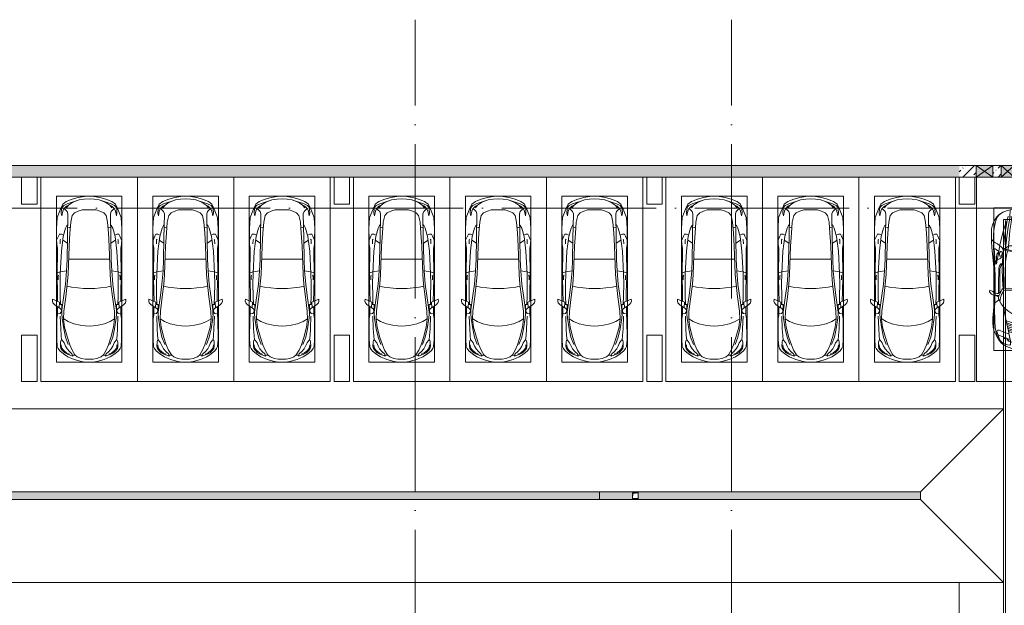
# Model space of a CAD drawing. Header units: millimetres. Extents: x -32229 to 169101, y -13689 to 125138.
# Tile 70 of 202: x -5115 to 20403, y 109959 to 125138. Entities that reach past the tile are written whole.
import ezdxf

# ---------------------------------------------------------------- set-up
doc = ezdxf.new("R2010")
doc.units = ezdxf.units.MM
doc.linetypes.add('ADSK_Линия сетки', pattern=[5000, 4000, -500, 0, -500])
for name, color, linetype, lineweight in [('A-DETL-GENF-OTLN', 7, 'Continuous', 18), ('A-FLOR-____-OTLN', 7, 'Continuous', 18), ('A-GENM-____-OTLN', 7, 'Continuous', 18), ('A-GLAZ-____-MCUT', 7, 'Continuous', 9), ('A-GLAZ-____-OTLN', 7, 'Continuous', 18), ('A-WALL-____-MCUT', 7, 'Continuous', 40), ('A-WALL-____-OTLN', 7, 'Continuous', 18), ('A-WALL-____-PATT', 7, 'Continuous', 40), ('C-PRKG-____-OTLN', 7, 'Continuous', 18), ('M-EQPM-____-OTLN', 7, 'Continuous', 18), ('S-COLS-____-MCUT', 7, 'Continuous', 40), ('S-COLS-____-OTLN', 7, 'Continuous', 18), ('S-GRID-____-OTLN', 7, 'Continuous', 9)]:
    doc.layers.add(name, color=color, linetype=linetype, lineweight=lineweight)
pattern_1 = [(45, (0, 0), (-228.0985, 228.0985), []), (45, (228.1, 0), (-228.0985, 228.0985), [403.225, -80.645, 6.706, -73.939])]

# ---------------------------------------------------------------- blocks, each defined once
blk = doc.blocks.new('АР_Машиноместо - 5300x2500_С-2205627--01 ЭМ')
at = {"layer": 'A-DETL-GENF-OTLN', "color": 253, "lineweight": 13, "true_color": 0xaaaaaa}
for p, q in [((1165, -503), (1053, -518)), ((1250, -500), (1165, -503)), ((1250, -500), (1335, -503)), ((1335, -503), (1447, -518)), ((584, -715), (489, -796)), ((616, -746), (550, -812)), ((702, -640), (584, -715)), ((704, -696), (616, -746)), ((862, -572), (702, -640)), ((825, -661), (704, -696)), ((738, -778), (805, -716)), ((805, -716), (825, -661)), ((882, -692), (809, -809)), ((888, -686), (815, -687)), ((1053, -518), (862, -572)), ((941, -642), (882, -692)), ((1051, -599), (941, -642)), ((1149, -583), (1051, -599)), ((1250, -582), (1149, -583)), ((1250, -582), (1351, -583)), ((1351, -583), (1449, -599)), ((1447, -518), (1638, -572)), ((1449, -599), (1559, -642)), ((1559, -642), (1618, -692)), ((1612, -686), (1685, -687)), ((1618, -692), (1691, -809)), ((1638, -572), (1798, -640)), ((1695, -716), (1675, -661)), ((1675, -661), (1796, -696)), ((1762, -778), (1695, -716)), ((1796, -696), (1884, -746)), ((1798, -640), (1916, -715)), ((1884, -746), (1950, -812)), ((1916, -715), (2011, -796)), ((421, -911), (409, -1087)), ((446, -853), (421, -911)), ((489, -796), (446, -853)), ((519, -852), (506, -920)), ((506, -920), (510, -1019)), ((510, -1019), (522, -1074)), ((550, -812), (519, -852)), ((549, -1076), (603, -1005)), ((603, -1005), (639, -920)), ((639, -920), (677, -844)), ((677, -844), (738, -778)), ((749, -950), (687, -1141)), ((809, -809), (749, -950)), ((1691, -809), (1751, -950)), ((1751, -950), (1813, -1141)), ((1823, -844), (1762, -778)), ((1861, -920), (1823, -844)), ((1897, -1005), (1861, -920)), ((1951, -1076), (1897, -1005)), ((1950, -812), (1981, -852)), ((1990, -1019), (1978, -1074)), ((1981, -852), (1994, -920)), ((1994, -920), (1990, -1019)), ((2011, -796), (2054, -853)), ((2054, -853), (2079, -911)), ((2079, -911), (2091, -1087)), ((409, -1087), (411, -1634)), ((522, -1074), (549, -1076)), ((687, -1141), (615, -1410)), ((1813, -1141), (1885, -1410)), ((1978, -1074), (1951, -1076)), ((2091, -1087), (2089, -1634)), ((615, -1410), (589, -1616)), ((704, -1557), (853, -1499)), ((853, -1499), (1017, -1460)), ((1017, -1460), (1147, -1439)), ((1147, -1439), (1250, -1434)), ((1353, -1439), (1250, -1434)), ((1483, -1460), (1353, -1439)), ((1647, -1499), (1483, -1460)), ((1796, -1557), (1647, -1499)), ((1885, -1410), (1911, -1616)), ((411, -1634), (427, -1731)), ((427, -1731), (427, -1943)), ((495, -1765), (427, -1753)), ((534, -1817), (495, -1765)), ((547, -1643), (531, -1858)), ((541, -1994), (540, -1733)), ((589, -1616), (596, -1825)), ((590, -1624), (704, -1557)), ((1910, -1624), (1796, -1557)), ((1911, -1616), (1904, -1825)), ((1953, -1643), (1969, -1858)), ((1959, -1994), (1960, -1733)), ((1966, -1817), (2005, -1765)), ((2005, -1765), (2073, -1753)), ((2089, -1634), (2073, -1731)), ((2073, -1731), (2073, -1943)), ((309, -2036), (297, -2080)), ((358, -1990), (309, -2036)), ((501, -1894), (358, -1990)), ((480, -2053), (471, -1914)), ((541, -1994), (476, -1998)), ((506, -1996), (500, -2210)), ((531, -1858), (501, -1894)), ((597, -2231), (535, -1798)), ((596, -1825), (645, -2192)), ((1904, -1825), (1855, -2192)), ((1903, -2231), (1965, -1798)), ((1959, -1994), (2024, -1998)), ((1969, -1858), (1999, -1894)), ((1994, -1996), (2000, -2210)), ((1999, -1894), (2142, -1990)), ((2020, -2053), (2029, -1914)), ((2142, -1990), (2191, -2036)), ((2191, -2036), (2203, -2080)), ((297, -2080), (301, -2131)), ((301, -2131), (480, -2053)), ((428, -2308), (432, -2120)), ((432, -2120), (431, -2074)), ((500, -2210), (496, -2532)), ((637, -2526), (597, -2231)), ((645, -2192), (684, -2522)), ((1855, -2192), (1816, -2522)), ((1863, -2526), (1903, -2231)), ((2000, -2210), (2004, -2532)), ((2199, -2131), (2020, -2053)), ((2068, -2120), (2069, -2074)), ((2072, -2308), (2068, -2120)), ((2203, -2080), (2199, -2131)), ((418, -2723), (428, -2308)), ((496, -2532), (501, -2790)), ((637, -2526), (666, -2867)), ((684, -2522), (705, -2775)), ((1816, -2522), (1795, -2775)), ((1863, -2526), (1834, -2867)), ((2004, -2532), (1999, -2790)), ((2082, -2723), (2072, -2308)), ((426, -3447), (418, -2723)), ((448, -2639), (448, -2734)), ((448, -2734), (460, -2756)), ((501, -2790), (531, -3375)), ((705, -2775), (731, -3508)), ((1795, -2775), (1769, -3508)), ((1999, -2790), (1969, -3375)), ((2052, -2734), (2040, -2756)), ((2052, -2639), (2052, -2734)), ((2074, -3447), (2082, -2723)), ((505, -2847), (421, -2813)), ((666, -2867), (505, -2847)), ((666, -2865), (679, -3159)), ((1834, -2865), (1821, -3159)), ((1834, -2867), (1995, -2847)), ((1995, -2847), (2079, -2813)), ((679, -3159), (689, -3706)), ((1821, -3159), (1811, -3706)), ((406, -3688), (409, -3560)), ((409, -3560), (426, -3447)), ((495, -3566), (497, -3672)), ((531, -3375), (579, -3763)), ((731, -3508), (752, -3846)), ((1769, -3508), (1748, -3846)), ((1969, -3375), (1921, -3763)), ((2005, -3566), (2003, -3672)), ((2091, -3560), (2074, -3447)), ((2094, -3688), (2091, -3560)), ((403, -3968), (406, -3688)), ((408, -3667), (453, -3766)), ((453, -3766), (478, -3819)), ((478, -3819), (533, -3818)), ((497, -3672), (510, -3691)), ((533, -3818), (586, -3790)), ((687, -3589), (566, -3664)), ((579, -3763), (639, -3975)), ((689, -3706), (700, -4345)), ((1811, -3706), (1800, -4345)), ((1813, -3589), (1934, -3664)), ((1921, -3763), (1861, -3975)), ((1967, -3818), (1914, -3790)), ((2022, -3819), (1967, -3818)), ((2003, -3672), (1990, -3691)), ((2047, -3766), (2022, -3819)), ((2092, -3667), (2047, -3766)), ((2097, -3968), (2094, -3688)), ((420, -4254), (403, -3968)), ((639, -3975), (675, -4045)), ((675, -4045), (695, -4058)), ((752, -3846), (774, -4133)), ((1748, -3846), (1726, -4133)), ((1825, -4045), (1805, -4058)), ((1861, -3975), (1825, -4045)), ((2080, -4254), (2097, -3968)), ((507, -4463), (420, -4254)), ((544, -4295), (528, -4375)), ((569, -4413), (544, -4295)), ((774, -4133), (812, -4299)), ((812, -4299), (873, -4370)), ((1688, -4299), (1627, -4370)), ((1726, -4133), (1688, -4299)), ((1931, -4413), (1956, -4295)), ((1956, -4295), (1972, -4375)), ((1993, -4463), (2080, -4254)), ((566, -4595), (507, -4463)), ((528, -4375), (536, -4471)), ((536, -4471), (558, -4526)), ((558, -4526), (591, -4560)), ((595, -4479), (569, -4413)), ((591, -4560), (681, -4606)), ((662, -4543), (595, -4479)), ((645, -4445), (597, -4481)), ((680, -4406), (645, -4445)), ((717, -4569), (660, -4505)), ((788, -4618), (662, -4543)), ((700, -4345), (680, -4406)), ((791, -4620), (717, -4569)), ((873, -4370), (970, -4419)), ((970, -4419), (1070, -4447)), ((1070, -4447), (1167, -4453)), ((1167, -4453), (1250, -4454)), ((1333, -4453), (1250, -4454)), ((1430, -4447), (1333, -4453)), ((1530, -4419), (1430, -4447)), ((1627, -4370), (1530, -4419)), ((1709, -4620), (1783, -4569)), ((1712, -4618), (1838, -4543)), ((1783, -4569), (1840, -4505)), ((1800, -4345), (1820, -4406)), ((1909, -4560), (1819, -4606)), ((1820, -4406), (1855, -4445)), ((1838, -4543), (1905, -4479)), ((1855, -4445), (1903, -4481)), ((1905, -4479), (1931, -4413)), ((1942, -4526), (1909, -4560)), ((1934, -4595), (1993, -4463)), ((1964, -4471), (1942, -4526)), ((1972, -4375), (1964, -4471)), ((659, -4670), (566, -4595)), ((813, -4729), (659, -4670)), ((681, -4606), (967, -4704)), ((874, -4665), (791, -4620)), ((970, -4772), (813, -4729)), ((988, -4707), (874, -4665)), ((1126, -4794), (970, -4772)), ((1122, -4726), (988, -4707)), ((1250, -4732), (1122, -4726)), ((1250, -4800), (1126, -4794)), ((1250, -4732), (1378, -4726)), ((1250, -4800), (1374, -4794)), ((1374, -4794), (1530, -4772)), ((1378, -4726), (1512, -4707)), ((1512, -4707), (1626, -4665)), ((1530, -4772), (1687, -4729)), ((1819, -4606), (1533, -4704)), ((1626, -4665), (1709, -4620)), ((1687, -4729), (1841, -4670)), ((1841, -4670), (1934, -4595))]:
    blk.add_line(p, q, dxfattribs=at)
at = {"layer": 'A-DETL-GENF-OTLN', "color": 254, "lineweight": 13, "true_color": 0xd4d4d4}
for p, q in [((665, -740), (592, -805)), ((743, -708), (665, -740)), ((1757, -708), (1835, -740)), ((1835, -740), (1908, -805)), ((535, -874), (528, -949)), ((592, -805), (535, -874)), ((710, -963), (637, -1146)), ((1790, -963), (1863, -1146)), ((1908, -805), (1965, -874)), ((1965, -874), (1972, -949)), ((525, -1189), (514, -1369)), ((537, -1076), (525, -1189)), ((637, -1146), (590, -1368)), ((1863, -1146), (1910, -1368)), ((1963, -1076), (1975, -1189)), ((1975, -1189), (1986, -1369)), ((514, -1369), (502, -1696)), ((590, -1368), (547, -1643)), ((1910, -1368), (1953, -1643)), ((1986, -1369), (1998, -1696)), ((678, -2473), (795, -2446)), ((795, -2446), (956, -2427)), ((956, -2427), (1105, -2414)), ((1105, -2414), (1250, -2413)), ((1395, -2414), (1250, -2413)), ((1544, -2427), (1395, -2414)), ((1705, -2446), (1544, -2427)), ((1822, -2473), (1705, -2446)), ((715, -3168), (1250, -3167)), ((1785, -3168), (1250, -3167)), ((695, -3980), (765, -3997)), ((1805, -3980), (1735, -3997))]:
    blk.add_line(p, q, dxfattribs=at)
at = {"layer": 'C-PRKG-____-OTLN', "color": 253, "lineweight": 13, "true_color": 0xaaaaaa}
for p, q in [((2500, 0), (0, 0)), ((0, 0), (0, -5300)), ((2500, 0), (2500, -5300)), ((400, -500), (400, -4800)), ((400, -500), (2100, -500)), ((2100, -500), (2100, -4800)), ((400, -4800), (2100, -4800))]:
    blk.add_line(p, q, dxfattribs=at)
blk = doc.blocks.new('АР_Машиноместо - 5300x2500_С-3113488--01 ЭМ')
at = {"layer": 'A-DETL-GENF-OTLN', "color": 253, "lineweight": 13, "true_color": 0xaaaaaa}
for p, q in [((566, 4595), (507, 4463)), ((659, 4670), (566, 4595)), ((591, 4560), (681, 4606)), ((813, 4729), (659, 4670)), ((788, 4618), (662, 4543)), ((681, 4606), (967, 4704)), ((791, 4620), (717, 4569)), ((874, 4665), (791, 4620)), ((970, 4772), (813, 4729)), ((988, 4707), (874, 4665)), ((1126, 4794), (970, 4772)), ((1122, 4726), (988, 4707)), ((1250, 4732), (1122, 4726)), ((1250, 4800), (1126, 4794)), ((1250, 4800), (1374, 4794)), ((1250, 4732), (1378, 4726)), ((1374, 4794), (1530, 4772)), ((1378, 4726), (1512, 4707)), ((1512, 4707), (1626, 4665)), ((1530, 4772), (1687, 4729)), ((1819, 4606), (1533, 4704)), ((1626, 4665), (1709, 4620)), ((1687, 4729), (1841, 4670)), ((1709, 4620), (1783, 4569)), ((1712, 4618), (1838, 4543)), ((1909, 4560), (1819, 4606)), ((1841, 4670), (1934, 4595)), ((1934, 4595), (1993, 4463)), ((507, 4463), (420, 4254)), ((528, 4375), (536, 4471)), ((544, 4295), (528, 4375)), ((536, 4471), (558, 4526)), ((569, 4413), (544, 4295)), ((558, 4526), (591, 4560)), ((595, 4479), (569, 4413)), ((662, 4543), (595, 4479)), ((645, 4445), (597, 4481)), ((680, 4406), (645, 4445)), ((717, 4569), (660, 4505)), ((700, 4345), (680, 4406)), ((689, 3706), (700, 4345)), ((812, 4299), (873, 4370)), ((873, 4370), (970, 4419)), ((970, 4419), (1070, 4447)), ((1070, 4447), (1167, 4453)), ((1167, 4453), (1250, 4454)), ((1333, 4453), (1250, 4454)), ((1430, 4447), (1333, 4453)), ((1530, 4419), (1430, 4447)), ((1627, 4370), (1530, 4419)), ((1688, 4299), (1627, 4370)), ((1783, 4569), (1840, 4505)), ((1800, 4345), (1820, 4406)), ((1811, 3706), (1800, 4345)), ((1820, 4406), (1855, 4445)), ((1838, 4543), (1905, 4479)), ((1855, 4445), (1903, 4481)), ((1905, 4479), (1931, 4413)), ((1942, 4526), (1909, 4560)), ((1931, 4413), (1956, 4295)), ((1964, 4471), (1942, 4526)), ((1956, 4295), (1972, 4375)), ((1972, 4375), (1964, 4471)), ((1993, 4463), (2080, 4254)), ((420, 4254), (403, 3968)), ((752, 3846), (774, 4133)), ((774, 4133), (812, 4299)), ((1726, 4133), (1688, 4299)), ((1748, 3846), (1726, 4133)), ((2080, 4254), (2097, 3968)), ((403, 3968), (406, 3688)), ((579, 3763), (639, 3975)), ((639, 3975), (675, 4045)), ((675, 4045), (695, 4058)), ((731, 3508), (752, 3846)), ((1769, 3508), (1748, 3846)), ((1825, 4045), (1805, 4058)), ((1861, 3975), (1825, 4045)), ((1921, 3763), (1861, 3975)), ((2097, 3968), (2094, 3688)), ((406, 3688), (409, 3560)), ((408, 3667), (453, 3766)), ((453, 3766), (478, 3819)), ((478, 3819), (533, 3818)), ((495, 3566), (497, 3672)), ((497, 3672), (510, 3691)), ((531, 3375), (579, 3763)), ((533, 3818), (586, 3790)), ((687, 3589), (566, 3664)), ((679, 3159), (689, 3706)), ((1821, 3159), (1811, 3706)), ((1813, 3589), (1934, 3664)), ((1967, 3818), (1914, 3790)), ((1969, 3375), (1921, 3763)), ((2022, 3819), (1967, 3818)), ((2003, 3672), (1990, 3691)), ((2005, 3566), (2003, 3672)), ((2047, 3766), (2022, 3819)), ((2092, 3667), (2047, 3766)), ((2094, 3688), (2091, 3560)), ((409, 3560), (426, 3447)), ((426, 3447), (418, 2723)), ((501, 2790), (531, 3375)), ((705, 2775), (731, 3508)), ((1795, 2775), (1769, 3508)), ((1999, 2790), (1969, 3375)), ((2091, 3560), (2074, 3447)), ((2074, 3447), (2082, 2723)), ((666, 2865), (679, 3159)), ((1834, 2865), (1821, 3159)), ((505, 2847), (421, 2813)), ((666, 2867), (505, 2847)), ((637, 2526), (666, 2867)), ((1834, 2867), (1995, 2847)), ((1863, 2526), (1834, 2867)), ((1995, 2847), (2079, 2813)), ((418, 2723), (428, 2308)), ((448, 2734), (460, 2756)), ((448, 2639), (448, 2734)), ((496, 2532), (501, 2790)), ((684, 2522), (705, 2775)), ((1816, 2522), (1795, 2775)), ((2004, 2532), (1999, 2790)), ((2052, 2734), (2040, 2756)), ((2052, 2639), (2052, 2734)), ((2082, 2723), (2072, 2308)), ((428, 2308), (432, 2120)), ((500, 2210), (496, 2532)), ((637, 2526), (597, 2231)), ((645, 2192), (684, 2522)), ((1855, 2192), (1816, 2522)), ((1863, 2526), (1903, 2231)), ((2000, 2210), (2004, 2532)), ((2072, 2308), (2068, 2120)), ((297, 2080), (301, 2131)), ((309, 2036), (297, 2080)), ((301, 2131), (480, 2053)), ((432, 2120), (431, 2074)), ((480, 2053), (471, 1914)), ((506, 1996), (500, 2210)), ((597, 2231), (535, 1798)), ((596, 1825), (645, 2192)), ((1904, 1825), (1855, 2192)), ((1903, 2231), (1965, 1798)), ((1994, 1996), (2000, 2210)), ((2199, 2131), (2020, 2053)), ((2020, 2053), (2029, 1914)), ((2068, 2120), (2069, 2074)), ((2191, 2036), (2203, 2080)), ((2203, 2080), (2199, 2131)), ((358, 1990), (309, 2036)), ((501, 1894), (358, 1990)), ((427, 1731), (427, 1943)), ((541, 1994), (476, 1998)), ((534, 1817), (495, 1765)), ((531, 1858), (501, 1894)), ((547, 1643), (531, 1858)), ((541, 1994), (540, 1733)), ((589, 1616), (596, 1825)), ((1911, 1616), (1904, 1825)), ((1953, 1643), (1969, 1858)), ((1959, 1994), (2024, 1998)), ((1959, 1994), (1960, 1733)), ((1966, 1817), (2005, 1765)), ((1969, 1858), (1999, 1894)), ((1999, 1894), (2142, 1990)), ((2073, 1731), (2073, 1943)), ((2142, 1990), (2191, 2036)), ((409, 1087), (411, 1634)), ((411, 1634), (427, 1731)), ((495, 1765), (427, 1753)), ((615, 1410), (589, 1616)), ((590, 1624), (704, 1557)), ((704, 1557), (853, 1499)), ((1796, 1557), (1647, 1499)), ((1910, 1624), (1796, 1557)), ((1885, 1410), (1911, 1616)), ((2005, 1765), (2073, 1753)), ((2089, 1634), (2073, 1731)), ((2091, 1087), (2089, 1634)), ((687, 1141), (615, 1410)), ((853, 1499), (1017, 1460)), ((1017, 1460), (1147, 1439)), ((1147, 1439), (1250, 1434)), ((1353, 1439), (1250, 1434)), ((1483, 1460), (1353, 1439)), ((1647, 1499), (1483, 1460)), ((1813, 1141), (1885, 1410)), ((421, 911), (409, 1087)), ((510, 1019), (522, 1074)), ((522, 1074), (549, 1076)), ((549, 1076), (603, 1005)), ((749, 950), (687, 1141)), ((1751, 950), (1813, 1141)), ((1951, 1076), (1897, 1005)), ((1978, 1074), (1951, 1076)), ((1990, 1019), (1978, 1074)), ((2079, 911), (2091, 1087)), ((446, 853), (421, 911)), ((489, 796), (446, 853)), ((584, 715), (489, 796)), ((506, 920), (510, 1019)), ((519, 852), (506, 920)), ((550, 812), (519, 852)), ((616, 746), (550, 812)), ((603, 1005), (639, 920)), ((639, 920), (677, 844)), ((677, 844), (738, 778)), ((738, 778), (805, 716)), ((809, 809), (749, 950)), ((882, 692), (809, 809)), ((1618, 692), (1691, 809)), ((1691, 809), (1751, 950)), ((1762, 778), (1695, 716)), ((1823, 844), (1762, 778)), ((1861, 920), (1823, 844)), ((1897, 1005), (1861, 920)), ((1884, 746), (1950, 812)), ((1916, 715), (2011, 796)), ((1950, 812), (1981, 852)), ((1981, 852), (1994, 920)), ((1994, 920), (1990, 1019)), ((2011, 796), (2054, 853)), ((2054, 853), (2079, 911)), ((702, 640), (584, 715)), ((704, 696), (616, 746)), ((862, 572), (702, 640)), ((825, 661), (704, 696)), ((805, 716), (825, 661)), ((888, 686), (815, 687)), ((1053, 518), (862, 572)), ((941, 642), (882, 692)), ((1051, 599), (941, 642)), ((1149, 583), (1051, 599)), ((1165, 503), (1053, 518)), ((1250, 582), (1149, 583)), ((1250, 582), (1351, 583)), ((1335, 503), (1447, 518)), ((1351, 583), (1449, 599)), ((1447, 518), (1638, 572)), ((1449, 599), (1559, 642)), ((1559, 642), (1618, 692)), ((1612, 686), (1685, 687)), ((1638, 572), (1798, 640)), ((1695, 716), (1675, 661)), ((1675, 661), (1796, 696)), ((1796, 696), (1884, 746)), ((1798, 640), (1916, 715)), ((1250, 500), (1165, 503)), ((1250, 500), (1335, 503))]:
    blk.add_line(p, q, dxfattribs=at)
at = {"layer": 'A-DETL-GENF-OTLN', "color": 254, "lineweight": 13, "true_color": 0xd4d4d4}
for p, q in [((695, 3980), (765, 3997)), ((1805, 3980), (1735, 3997)), ((715, 3168), (1250, 3167)), ((1785, 3168), (1250, 3167)), ((678, 2473), (795, 2446)), ((795, 2446), (956, 2427)), ((956, 2427), (1105, 2414)), ((1105, 2414), (1250, 2413)), ((1395, 2414), (1250, 2413)), ((1544, 2427), (1395, 2414)), ((1705, 2446), (1544, 2427)), ((1822, 2473), (1705, 2446)), ((514, 1369), (502, 1696)), ((590, 1368), (547, 1643)), ((1910, 1368), (1953, 1643)), ((1986, 1369), (1998, 1696)), ((525, 1189), (514, 1369)), ((637, 1146), (590, 1368)), ((1863, 1146), (1910, 1368)), ((1975, 1189), (1986, 1369)), ((537, 1076), (525, 1189)), ((710, 963), (637, 1146)), ((1790, 963), (1863, 1146)), ((1963, 1076), (1975, 1189)), ((535, 874), (528, 949)), ((592, 805), (535, 874)), ((665, 740), (592, 805)), ((1835, 740), (1908, 805)), ((1908, 805), (1965, 874)), ((1965, 874), (1972, 949)), ((743, 708), (665, 740)), ((1757, 708), (1835, 740))]:
    blk.add_line(p, q, dxfattribs=at)
at = {"layer": 'C-PRKG-____-OTLN', "color": 253, "lineweight": 13, "true_color": 0xaaaaaa}
for p, q in [((0, 0), (0, 5300)), ((2500, 0), (2500, 5300)), ((400, 4800), (2100, 4800)), ((400, 500), (400, 4800)), ((2100, 500), (2100, 4800)), ((400, 500), (2100, 500)), ((2500, 0), (0, 0))]:
    blk.add_line(p, q, dxfattribs=at)
blk = doc.blocks.new('АР_Машиноместо - 4900x2400_М__5300х2500_-V16--01 ЭМ')
at = {"layer": 'A-DETL-GENF-OTLN', "color": 253, "lineweight": 13, "true_color": 0xaaaaaa}
for p, q in [((596, 4341), (522, 4268)), ((686, 4392), (596, 4341)), ((804, 4437), (686, 4392)), ((927, 4467), (804, 4437)), ((861, 4260), (869, 4451)), ((1115, 4493), (927, 4467)), ((1250, 4500), (1115, 4493)), ((1250, 4500), (1385, 4493)), ((1385, 4493), (1573, 4467)), ((1573, 4467), (1696, 4437)), ((1639, 4260), (1631, 4451)), ((1696, 4437), (1814, 4392)), ((1814, 4392), (1904, 4341)), ((1904, 4341), (1978, 4268)), ((459, 4167), (416, 4059)), ((522, 4268), (459, 4167)), ((955, 4284), (861, 4259)), ((894, 4122), (864, 3917)), ((914, 4272), (894, 4122)), ((1050, 4297), (955, 4284)), ((1146, 4307), (1050, 4297)), ((1250, 4312), (1146, 4307)), ((1250, 4312), (1354, 4307)), ((1354, 4307), (1450, 4297)), ((1450, 4297), (1545, 4284)), ((1545, 4284), (1639, 4259)), ((1586, 4272), (1606, 4122)), ((1606, 4122), (1636, 3917)), ((1978, 4268), (2041, 4167)), ((2041, 4167), (2084, 4059)), ((387, 3958), (384, 3803)), ((416, 4059), (387, 3958)), ((864, 3917), (840, 3688)), ((1636, 3917), (1660, 3688)), ((2084, 4059), (2113, 3958)), ((2113, 3958), (2116, 3803)), ((384, 3803), (390, 3630)), ((404, 3666), (388, 3688)), ((390, 3630), (397, 3474)), ((439, 3630), (404, 3666)), ((491, 3594), (439, 3630)), ((538, 3567), (491, 3594)), ((840, 3688), (827, 3510)), ((1660, 3688), (1673, 3510)), ((1962, 3567), (2009, 3594)), ((2009, 3594), (2061, 3630)), ((2061, 3630), (2096, 3666)), ((2096, 3666), (2112, 3688)), ((2110, 3630), (2103, 3474)), ((2116, 3803), (2110, 3630)), ((397, 3474), (416, 3306)), ((457, 3435), (466, 3441)), ((462, 3347), (457, 3435)), ((475, 3180), (462, 3347)), ((466, 3441), (482, 3439)), ((482, 3439), (508, 3423)), ((508, 3423), (567, 3375)), ((565, 3350), (522, 3303)), ((598, 3519), (538, 3567)), ((570, 3361), (565, 3350)), ((567, 3375), (570, 3361)), ((594, 3293), (597, 3327)), ((597, 3327), (605, 3347)), ((625, 3501), (598, 3519)), ((605, 3347), (620, 3369)), ((620, 3369), (639, 3373)), ((655, 3470), (625, 3501)), ((639, 3373), (654, 3361)), ((654, 3361), (659, 3344)), ((690, 3434), (655, 3470)), ((661, 3321), (657, 3286)), ((659, 3344), (661, 3321)), ((676, 3260), (696, 3503)), ((744, 3447), (691, 3447)), ((744, 3447), (773, 3472)), ((773, 3424), (744, 3447)), ((773, 3472), (826, 3512)), ((811, 3415), (773, 3424)), ((853, 3407), (811, 3415)), ((826, 3512), (821, 3413)), ((1250, 3520), (827, 3517)), ((965, 3398), (853, 3407)), ((1103, 3394), (965, 3398)), ((1250, 3391), (1103, 3394)), ((1250, 3520), (1673, 3517)), ((1250, 3391), (1397, 3394)), ((1397, 3394), (1535, 3398)), ((1535, 3398), (1647, 3407)), ((1647, 3407), (1689, 3415)), ((1674, 3512), (1679, 3413)), ((1727, 3472), (1674, 3512)), ((1689, 3415), (1727, 3424)), ((1756, 3447), (1727, 3472)), ((1727, 3424), (1756, 3447)), ((1756, 3447), (1809, 3447)), ((1824, 3260), (1804, 3503)), ((1810, 3434), (1845, 3470)), ((1841, 3344), (1839, 3321)), ((1839, 3321), (1843, 3286)), ((1846, 3361), (1841, 3344)), ((1845, 3470), (1875, 3501)), ((1861, 3373), (1846, 3361)), ((1880, 3369), (1861, 3373)), ((1875, 3501), (1902, 3519)), ((1895, 3347), (1880, 3369)), ((1903, 3327), (1895, 3347)), ((1902, 3519), (1962, 3567)), ((1906, 3293), (1903, 3327)), ((1933, 3375), (1930, 3361)), ((1930, 3361), (1935, 3350)), ((1992, 3423), (1933, 3375)), ((1935, 3350), (1978, 3303)), ((2018, 3439), (1992, 3423)), ((2034, 3441), (2018, 3439)), ((2025, 3180), (2038, 3347)), ((2043, 3435), (2034, 3441)), ((2038, 3347), (2043, 3435)), ((2103, 3474), (2084, 3306)), ((416, 3306), (433, 3149)), ((457, 3174), (433, 3148)), ((433, 3149), (446, 2965)), ((475, 3174), (457, 3174)), ((481, 3085), (475, 3180)), ((486, 3046), (481, 3085)), ((515, 3214), (511, 3095)), ((511, 3095), (512, 3061)), ((558, 3165), (514, 3168)), ((522, 3303), (515, 3214)), ((579, 3168), (558, 3165)), ((602, 3179), (579, 3168)), ((600, 3262), (594, 3293)), ((612, 3246), (600, 3262)), ((654, 3228), (602, 3179)), ((627, 3246), (612, 3246)), ((643, 3260), (627, 3246)), ((657, 3286), (643, 3260)), ((675, 3228), (654, 3228)), ((659, 2936), (676, 3260)), ((1841, 2936), (1824, 3260)), ((1825, 3228), (1846, 3228)), ((1843, 3286), (1857, 3260)), ((1846, 3228), (1898, 3179)), ((1857, 3260), (1873, 3246)), ((1873, 3246), (1888, 3246)), ((1888, 3246), (1900, 3262)), ((1898, 3179), (1921, 3168)), ((1900, 3262), (1906, 3293)), ((1921, 3168), (1942, 3165)), ((1942, 3165), (1986, 3168)), ((1978, 3303), (1985, 3214)), ((1985, 3214), (1989, 3095)), ((1989, 3095), (1988, 3061)), ((2014, 3046), (2019, 3085)), ((2019, 3085), (2025, 3180)), ((2025, 3174), (2043, 3174)), ((2043, 3174), (2067, 3148)), ((2067, 3149), (2054, 2965)), ((2084, 3306), (2067, 3148)), ((446, 2965), (456, 2818)), ((456, 2818), (457, 2614)), ((504, 3047), (486, 3046)), ((512, 3061), (504, 3047)), ((619, 2967), (604, 2919)), ((604, 2919), (604, 2851)), ((604, 2851), (604, 2534)), ((644, 3025), (619, 2967)), ((665, 3046), (644, 3025)), ((668, 2638), (659, 2936)), ((1832, 2638), (1841, 2936)), ((1835, 3046), (1856, 3025)), ((1856, 3025), (1881, 2967)), ((1881, 2967), (1896, 2919)), ((1896, 2919), (1896, 2851)), ((1896, 2851), (1896, 2534)), ((1988, 3061), (1996, 3047)), ((1996, 3047), (2014, 3046)), ((2044, 2818), (2043, 2614)), ((2054, 2965), (2044, 2818)), ((457, 2614), (455, 2424)), ((685, 2406), (668, 2638)), ((1815, 2406), (1832, 2638)), ((2043, 2614), (2045, 2424)), ((341, 2366), (333, 2351)), ((333, 2351), (335, 2322)), ((335, 2322), (382, 2266)), ((384, 2348), (341, 2366)), ((417, 2334), (384, 2348)), ((450, 2306), (417, 2334)), ((470, 2290), (450, 2306)), ((455, 2424), (456, 2301)), ((631, 2333), (581, 2296)), ((634, 2341), (601, 2263)), ((604, 2534), (606, 2315)), ((657, 2380), (634, 2341)), ((685, 2322), (647, 2254)), ((673, 2400), (657, 2380)), ((701, 2415), (673, 2400)), ((710, 2355), (685, 2322)), ((814, 2417), (701, 2415)), ((734, 2369), (710, 2355)), ((773, 2372), (734, 2369)), ((929, 2364), (773, 2372)), ((999, 2409), (814, 2417)), ((1115, 2359), (929, 2364)), ((1133, 2405), (999, 2409)), ((1250, 2358), (1115, 2359)), ((1250, 2407), (1133, 2405)), ((1250, 2407), (1367, 2405)), ((1250, 2358), (1385, 2359)), ((1367, 2405), (1501, 2409)), ((1385, 2359), (1571, 2364)), ((1501, 2409), (1686, 2417)), ((1571, 2364), (1727, 2372)), ((1686, 2417), (1799, 2415)), ((1727, 2372), (1766, 2369)), ((1766, 2369), (1790, 2355)), ((1790, 2355), (1815, 2322)), ((1799, 2415), (1827, 2400)), ((1815, 2322), (1853, 2254)), ((1827, 2400), (1843, 2380)), ((1843, 2380), (1866, 2341)), ((1866, 2341), (1899, 2263)), ((1869, 2333), (1919, 2296)), ((1896, 2534), (1894, 2315)), ((2030, 2290), (2050, 2306)), ((2045, 2424), (2044, 2301)), ((2050, 2306), (2083, 2334)), ((2083, 2334), (2116, 2348)), ((2116, 2348), (2159, 2366)), ((2165, 2322), (2118, 2266)), ((2159, 2366), (2167, 2351)), ((2167, 2351), (2165, 2322)), ((382, 2266), (417, 2243)), ((417, 2243), (445, 2239)), ((445, 2239), (482, 2239)), ((445, 1957), (453, 2159)), ((453, 2159), (455, 2239)), ((505, 2230), (468, 2239)), ((494, 2289), (470, 2290)), ((526, 2075), (475, 2041)), ((482, 2236), (479, 2289)), ((523, 2281), (494, 2289)), ((537, 2212), (505, 2230)), ((587, 2231), (510, 2227)), ((559, 2283), (523, 2281)), ((579, 2113), (526, 2075)), ((564, 2195), (537, 2212)), ((581, 2296), (559, 2283)), ((567, 2154), (564, 2195)), ((580, 2214), (565, 2186)), ((581, 2106), (567, 2154)), ((601, 2263), (580, 2214)), ((635, 2015), (581, 2106)), ((620, 2169), (600, 2073)), ((647, 2254), (620, 2169)), ((1853, 2254), (1880, 2169)), ((1865, 2015), (1919, 2106)), ((1880, 2169), (1900, 2073)), ((1899, 2263), (1920, 2214)), ((1913, 2231), (1990, 2227)), ((1919, 2296), (1941, 2283)), ((1919, 2106), (1933, 2154)), ((1920, 2214), (1935, 2186)), ((1921, 2113), (1974, 2075)), ((1933, 2154), (1936, 2195)), ((1936, 2195), (1963, 2212)), ((1941, 2283), (1977, 2281)), ((1963, 2212), (1995, 2230)), ((1974, 2075), (2025, 2041)), ((1977, 2281), (2006, 2289)), ((1995, 2230), (2032, 2239)), ((2006, 2289), (2030, 2290)), ((2018, 2236), (2021, 2289)), ((2055, 2239), (2018, 2239)), ((2047, 2159), (2045, 2239)), ((2055, 1957), (2047, 2159)), ((2083, 2243), (2055, 2239)), ((2118, 2266), (2083, 2243)), ((422, 1663), (435, 1821)), ((435, 1821), (445, 1957)), ((475, 2041), (448, 2034)), ((691, 1942), (635, 2015)), ((761, 1872), (691, 1942)), ((718, 1834), (706, 1927)), ((770, 1576), (718, 1834)), ((838, 1812), (761, 1872)), ((917, 1761), (838, 1812)), ((1583, 1761), (1662, 1812)), ((1662, 1812), (1739, 1872)), ((1730, 1576), (1782, 1834)), ((1739, 1872), (1809, 1942)), ((1782, 1834), (1794, 1927)), ((1809, 1942), (1865, 2015)), ((2025, 2041), (2052, 2034)), ((2065, 1821), (2055, 1957)), ((2078, 1663), (2065, 1821)), ((422, 1534), (422, 1663)), ((431, 1397), (422, 1534)), ((827, 1301), (770, 1576)), ((882, 1536), (770, 1576)), ((995, 1509), (882, 1536)), ((1004, 1721), (917, 1761)), ((1065, 1700), (1004, 1721)), ((1107, 1690), (1065, 1700)), ((1124, 1671), (1107, 1690)), ((1147, 1651), (1124, 1671)), ((1185, 1636), (1147, 1651)), ((1218, 1629), (1185, 1636)), ((1218, 1629), (1250, 1627)), ((1282, 1629), (1250, 1627)), ((1282, 1629), (1315, 1636)), ((1315, 1636), (1353, 1651)), ((1353, 1651), (1376, 1671)), ((1376, 1671), (1393, 1690)), ((1393, 1690), (1435, 1700)), ((1435, 1700), (1496, 1721)), ((1496, 1721), (1583, 1761)), ((1505, 1509), (1618, 1536)), ((1618, 1536), (1730, 1576)), ((1673, 1301), (1730, 1576)), ((2069, 1397), (2078, 1534)), ((2078, 1534), (2078, 1663)), ((456, 1296), (431, 1397)), ((487, 1232), (456, 1296)), ((527, 1305), (532, 1326)), ((535, 1281), (527, 1305)), ((532, 1326), (554, 1333)), ((548, 1220), (535, 1281)), ((554, 1333), (581, 1327)), ((581, 1327), (841, 1226)), ((884, 1481), (782, 1518)), ((887, 1447), (790, 1477)), ((871, 1401), (800, 1425)), ((874, 1361), (810, 1383)), ((859, 1321), (820, 1334)), ((854, 1167), (827, 1301)), ((876, 1279), (828, 1294)), ((925, 1302), (859, 1321)), ((945, 1381), (871, 1401)), ((958, 1341), (874, 1361)), ((979, 1255), (876, 1279)), ((973, 1460), (884, 1481)), ((986, 1426), (887, 1447)), ((1007, 1284), (925, 1302)), ((1059, 1355), (945, 1381)), ((1035, 1323), (958, 1341)), ((1062, 1446), (973, 1460)), ((1070, 1410), (986, 1426)), ((1060, 1496), (995, 1509)), ((1084, 1275), (1007, 1284)), ((1148, 1312), (1035, 1323)), ((1174, 1344), (1059, 1355)), ((1159, 1489), (1060, 1496)), ((1164, 1435), (1062, 1446)), ((1168, 1400), (1070, 1410)), ((1250, 1309), (1148, 1312)), ((1250, 1488), (1159, 1489)), ((1250, 1435), (1164, 1435)), ((1250, 1400), (1168, 1400)), ((1250, 1345), (1174, 1344)), ((1250, 1488), (1341, 1489)), ((1250, 1435), (1336, 1435)), ((1250, 1400), (1332, 1400)), ((1250, 1345), (1326, 1344)), ((1250, 1309), (1352, 1312)), ((1326, 1344), (1441, 1355)), ((1332, 1400), (1430, 1410)), ((1336, 1435), (1438, 1446)), ((1341, 1489), (1440, 1496)), ((1352, 1312), (1465, 1323)), ((1416, 1275), (1493, 1284)), ((1430, 1410), (1514, 1426)), ((1438, 1446), (1527, 1460)), ((1440, 1496), (1505, 1509)), ((1441, 1355), (1555, 1381)), ((1465, 1323), (1542, 1341)), ((1493, 1284), (1575, 1302)), ((1514, 1426), (1613, 1447)), ((1521, 1255), (1624, 1279)), ((1527, 1460), (1616, 1481)), ((1542, 1341), (1626, 1361)), ((1555, 1381), (1629, 1401)), ((1575, 1302), (1641, 1321)), ((1613, 1447), (1710, 1477)), ((1616, 1481), (1718, 1518)), ((1624, 1279), (1672, 1294)), ((1626, 1361), (1690, 1383)), ((1629, 1401), (1700, 1425)), ((1641, 1321), (1680, 1334)), ((1646, 1167), (1673, 1301)), ((1919, 1327), (1659, 1226)), ((1946, 1333), (1919, 1327)), ((1968, 1326), (1946, 1333)), ((1952, 1220), (1965, 1281)), ((1965, 1281), (1973, 1305)), ((1973, 1305), (1968, 1326)), ((2013, 1232), (2044, 1296)), ((2044, 1296), (2069, 1397)), ((539, 1140), (487, 1232)), ((540, 1160), (516, 1180)), ((593, 1057), (539, 1140)), ((561, 1133), (540, 1160)), ((587, 1126), (548, 1220)), ((589, 1122), (561, 1133)), ((618, 1057), (587, 1126)), ((647, 993), (593, 1057)), ((655, 1024), (618, 1057)), ((701, 989), (655, 1024)), ((841, 1226), (878, 991)), ((883, 1027), (854, 1167)), ((1000, 994), (871, 1031)), ((1084, 1236), (979, 1255)), ((1159, 1268), (1084, 1275)), ((1183, 1227), (1084, 1236)), ((1250, 1267), (1159, 1268)), ((1250, 1224), (1183, 1227)), ((1250, 1267), (1341, 1268)), ((1250, 1224), (1317, 1227)), ((1317, 1227), (1416, 1236)), ((1341, 1268), (1416, 1275)), ((1416, 1236), (1521, 1255)), ((1500, 994), (1629, 1031)), ((1617, 1027), (1646, 1167)), ((1659, 1226), (1622, 991)), ((1799, 989), (1845, 1024)), ((1845, 1024), (1882, 1057)), ((1853, 993), (1907, 1057)), ((1882, 1057), (1913, 1126)), ((1907, 1057), (1961, 1140)), ((1911, 1122), (1939, 1133)), ((1913, 1126), (1952, 1220)), ((1939, 1133), (1960, 1160)), ((1960, 1160), (1984, 1180)), ((1961, 1140), (2013, 1232)), ((712, 946), (647, 993)), ((800, 953), (701, 989)), ((816, 891), (712, 946)), ((859, 944), (800, 953)), ((943, 845), (816, 891)), ((878, 959), (859, 944)), ((878, 991), (878, 959)), ((1044, 819), (943, 845)), ((1127, 980), (1000, 994)), ((1133, 806), (1044, 819)), ((1250, 978), (1127, 980)), ((1250, 800), (1133, 806)), ((1250, 978), (1373, 980)), ((1250, 800), (1367, 806)), ((1367, 806), (1456, 819)), ((1373, 980), (1500, 994)), ((1456, 819), (1557, 845)), ((1557, 845), (1684, 891)), ((1622, 991), (1622, 959)), ((1622, 959), (1641, 944)), ((1641, 944), (1700, 953)), ((1684, 891), (1788, 946)), ((1700, 953), (1799, 989)), ((1788, 946), (1853, 993))]:
    blk.add_line(p, q, dxfattribs=at)
at = {"layer": 'A-DETL-GENF-OTLN', "color": 254, "lineweight": 13, "true_color": 0xd4d4d4}
for p, q in [((625, 4355), (571, 4303)), ((696, 4396), (625, 4355)), ((1804, 4396), (1875, 4355)), ((1875, 4355), (1929, 4303)), ((489, 4138), (455, 3977)), ((528, 4240), (489, 4138)), ((571, 4303), (528, 4240)), ((723, 4002), (772, 4150)), ((723, 3742), (787, 4128)), ((787, 4128), (821, 4290)), ((819, 4001), (849, 4183)), ((849, 4183), (861, 4260)), ((1651, 4183), (1639, 4260)), ((1681, 4001), (1651, 4183)), ((1713, 4128), (1679, 4290)), ((1777, 3742), (1713, 4128)), ((1777, 4002), (1728, 4150)), ((1929, 4303), (1972, 4240)), ((1972, 4240), (2011, 4138)), ((2011, 4138), (2045, 3977)), ((455, 3977), (439, 3823)), ((674, 3827), (723, 4002)), ((786, 3747), (819, 4001)), ((1714, 3747), (1681, 4001)), ((1826, 3827), (1777, 4002)), ((2045, 3977), (2061, 3823)), ((439, 3823), (434, 3624)), ((434, 3624), (440, 3469)), ((602, 3530), (674, 3827)), ((696, 3503), (723, 3742)), ((749, 3451), (765, 3589)), ((765, 3589), (786, 3747)), ((1735, 3589), (1714, 3747)), ((1751, 3451), (1735, 3589)), ((1804, 3503), (1777, 3742)), ((1898, 3530), (1826, 3827)), ((2066, 3624), (2060, 3469)), ((2061, 3823), (2066, 3624)), ((440, 3469), (462, 3137)), ((564, 3316), (602, 3530)), ((735, 3406), (688, 3436)), ((797, 3388), (735, 3406)), ((772, 3268), (797, 3388)), ((870, 3377), (797, 3388)), ((957, 3369), (870, 3377)), ((1093, 3361), (957, 3369)), ((1250, 3361), (1093, 3361)), ((1250, 3361), (1407, 3361)), ((1407, 3361), (1543, 3369)), ((1543, 3369), (1630, 3377)), ((1630, 3377), (1703, 3388)), ((1703, 3388), (1765, 3406)), ((1728, 3268), (1703, 3388)), ((1765, 3406), (1812, 3436)), ((1936, 3316), (1898, 3530)), ((2060, 3469), (2038, 3137)), ((462, 3137), (466, 3036)), ((512, 3053), (533, 3146)), ((533, 3146), (564, 3316)), ((629, 3048), (667, 3070)), ((738, 2818), (753, 3099)), ((753, 3099), (772, 3268)), ((1747, 3099), (1728, 3268)), ((1762, 2818), (1747, 3099)), ((1871, 3048), (1833, 3070)), ((1967, 3146), (1936, 3316)), ((1988, 3053), (1967, 3146)), ((2038, 3137), (2034, 3036)), ((466, 3036), (474, 2914)), ((474, 2914), (478, 2755)), ((564, 2581), (572, 2853)), ((572, 2853), (576, 2937)), ((576, 2937), (595, 2998)), ((595, 2998), (629, 3048)), ((734, 2607), (738, 2818)), ((1766, 2607), (1762, 2818)), ((1905, 2998), (1871, 3048)), ((1924, 2937), (1905, 2998)), ((1928, 2853), (1924, 2937)), ((1936, 2581), (1928, 2853)), ((2026, 2914), (2022, 2755)), ((2034, 3036), (2026, 2914)), ((478, 2755), (483, 2571)), ((483, 2571), (478, 2290)), ((571, 2291), (564, 2581)), ((728, 2416), (734, 2607)), ((1772, 2416), (1766, 2607)), ((1929, 2291), (1936, 2581)), ((2022, 2755), (2017, 2571)), ((2017, 2571), (2022, 2290)), ((463, 1890), (472, 2078)), ((472, 2078), (474, 2239)), ((2028, 2078), (2026, 2239)), ((2037, 1890), (2028, 2078)), ((471, 1561), (463, 1890)), ((2029, 1561), (2037, 1890)), ((483, 1396), (471, 1561)), ((2017, 1396), (2029, 1561)), ((507, 1274), (483, 1396)), ((1993, 1274), (2017, 1396)), ((528, 1199), (507, 1274)), ((562, 1132), (528, 1199)), ((819, 1103), (554, 1208)), ((709, 1113), (708, 1147)), ((738, 1114), (709, 1113)), ((773, 1121), (738, 1114)), ((793, 1076), (791, 1115)), ((823, 1074), (793, 1076)), ((824, 1064), (819, 1103)), ((828, 1045), (824, 1064)), ((871, 1032), (828, 1045)), ((1629, 1032), (1672, 1045)), ((1672, 1045), (1676, 1064)), ((1676, 1064), (1681, 1103)), ((1677, 1074), (1707, 1076)), ((1681, 1103), (1946, 1208)), ((1707, 1076), (1709, 1115)), ((1727, 1121), (1762, 1114)), ((1762, 1114), (1791, 1113)), ((1791, 1113), (1792, 1147)), ((1938, 1132), (1972, 1199)), ((1972, 1199), (1993, 1274))]:
    blk.add_line(p, q, dxfattribs=at)
at = {"layer": 'C-PRKG-____-OTLN', "color": 253, "lineweight": 13, "true_color": 0xaaaaaa}
for p, q in [((0, 0), (0, 5300)), ((2500, 0), (2500, 5300)), ((450, 4500), (2050, 4500)), ((450, 800), (450, 4500)), ((2050, 800), (2050, 4500)), ((450, 800), (2050, 800)), ((2500, 0), (0, 0))]:
    blk.add_line(p, q, dxfattribs=at)
blk = doc.blocks.new('АР_Лоток - 200х100h_ЛВ1-7511693--01 ЭМ')
at = {"layer": 'M-EQPM-____-OTLN', "lineweight": 13, "true_color": 0xf3f3f3}
blk.add_hatch(color=7, dxfattribs=at).paths.add_polyline_path([(1634, -100), (7320, -100), (7320, 100), (0, 100), (0, -100)])
at = {"layer": 'M-EQPM-____-OTLN', "color": 253, "lineweight": 13, "true_color": 0xaaaaaa}
for p, q in [((0, 100), (0, 75)), ((0, -75), (0, -100))]:
    blk.add_line(p, q, dxfattribs=at)
blk = doc.blocks.new('АР_Канал вертикальный прямоугольный - ВК-5403405--01 ЭМ')
at = {"layer": 'M-EQPM-____-OTLN', "color": 253, "lineweight": 13, "true_color": 0xaaaaaa}
for p, q in [((75, 75), (-75, 75)), ((-75, 75), (-75, -75)), ((75, 75), (-75, 75)), ((-75, 75), (-75, -75)), ((-75, -75), (-75, 75)), ((-75, 75), (75, 75)), ((-75, -75), (-60, 60)), ((-75, -75), (-60, 60)), ((-60, 60), (75, 75)), ((-60, 60), (75, 75)), ((75, -75), (75, 75)), ((75, 75), (75, -75)), ((-75, -75), (75, -75)), ((75, -75), (-75, -75))]:
    blk.add_line(p, q, dxfattribs=at)
blk = doc.blocks.new('АР-Заполнение деф_ шва - Д_ш_-5402230--01 ЭМ')
at = {"layer": 'A-GENM-____-OTLN', "color": 253, "lineweight": 13, "true_color": 0xaaaaaa}
for p, q in [((0, 25), (21235, 25)), ((0, -25), (21235, -25))]:
    blk.add_line(p, q, dxfattribs=at)
blk = doc.blocks.new('АР_Отверстие прямоугольное - ВК-5554162--01 ЭМ')
at = {"layer": 'A-GLAZ-____-OTLN', "lineweight": 13, "true_color": 0xf0f0f0}
blk.add_hatch(color=7, dxfattribs=at).paths.add_polyline_path([(-90, 150), (-90, -150), (340, -150), (340, 150)])
at = {"layer": 'A-GLAZ-____-MCUT', "color": 253, "lineweight": 13, "true_color": 0xaaaaaa}
for p, q in [((-90, 150), (-90, -150)), ((340, 150), (340, -150))]:
    blk.add_line(p, q, dxfattribs=at)
at = {"layer": 'A-GLAZ-____-OTLN', "color": 253, "lineweight": 5, "true_color": 0xaaaaaa}
for p, q in [((340, 150), (-90, -150)), ((-90, 150), (340, -150))]:
    blk.add_line(p, q, dxfattribs=at)
at = {"layer": 'A-GLAZ-____-OTLN', "color": 253, "lineweight": 13, "true_color": 0xaaaaaa}
for p, q in [((340, 150), (-90, 150)), ((-90, 150), (-90, -150)), ((340, -150), (340, 150)), ((-90, -150), (340, -150))]:
    blk.add_line(p, q, dxfattribs=at)
blk = doc.blocks.new('АР_Отверстие прямоугольное - ВК-5555213--01 ЭМ')
at = {"layer": 'A-GLAZ-____-OTLN', "lineweight": 13, "true_color": 0xf0f0f0}
blk.add_hatch(color=7, dxfattribs=at).paths.add_polyline_path([(-40, 150), (-40, -150), (290, -150), (290, 150)])
at = {"layer": 'A-GLAZ-____-MCUT', "color": 253, "lineweight": 13, "true_color": 0xaaaaaa}
for p, q in [((-40, 150), (-40, -150)), ((290, 150), (290, -150))]:
    blk.add_line(p, q, dxfattribs=at)
at = {"layer": 'A-GLAZ-____-OTLN', "color": 253, "lineweight": 5, "true_color": 0xaaaaaa}
for p, q in [((290, 150), (-40, -150)), ((-40, 150), (290, -150))]:
    blk.add_line(p, q, dxfattribs=at)
at = {"layer": 'A-GLAZ-____-OTLN', "color": 253, "lineweight": 13, "true_color": 0xaaaaaa}
for p, q in [((290, 150), (-40, 150)), ((-40, 150), (-40, -150)), ((290, -150), (290, 150)), ((-40, -150), (290, -150))]:
    blk.add_line(p, q, dxfattribs=at)
blk = doc.blocks.new('АР_Лоток - 200х100h_L_1000_с вертик_отводом_ЛВ3-V106--01 ЭМ')
at = {"layer": 'M-EQPM-____-OTLN', "lineweight": 13, "true_color": 0xf3f3f3}
blk.add_hatch(color=7, dxfattribs=at).paths.add_polyline_path([(865, -100), (1000, -100), (1000, -75), (850, -75), (850, 75), (1000, 75), (1000, 100), (0, 100), (0, -100), (850, -100)])
at = {"layer": 'M-EQPM-____-OTLN', "color": 253, "lineweight": 13, "true_color": 0xaaaaaa}
for p, q in [((0, 100), (0, -100)), ((1000, 75), (1000, 100)), ((1000, -100), (1000, -75))]:
    blk.add_line(p, q, dxfattribs=at)
blk = doc.blocks.new('АР_Лоток - 200х100h_ЛВ1-V107--01 ЭМ')
at = {"layer": 'M-EQPM-____-OTLN', "lineweight": 13, "true_color": 0xf3f3f3}
blk.add_hatch(color=7, dxfattribs=at).paths.add_polyline_path([(0, -100), (22805, -100), (22805, 100), (0, 100), (0, -75)])
at = {"layer": 'M-EQPM-____-OTLN', "color": 253, "lineweight": 13, "true_color": 0xaaaaaa}
for p, q in [((0, 100), (0, 75)), ((22805, -100), (22805, 100)), ((0, -75), (0, -100))]:
    blk.add_line(p, q, dxfattribs=at)
blk = doc.blocks.new('Наметкина 10_РД_АР_П_отсоединено_rvt-1--01 ЭМ')
at = {"layer": 'A-WALL-____-PATT', "lineweight": 5, "true_color": 0xaaaaaa}
h = blk.add_hatch(dxfattribs=at)
h.set_pattern_fill('FP_1', color=253, style=0, pattern_type=2)
h.set_pattern_definition(pattern_1)
h.paths.add_polyline_path([(11535, 121060), (19235, 121060), (19235, 121360), (-20965, 121360), (-20965, 121060), (11135, 121060)])
h = blk.add_hatch(dxfattribs=at)
h.set_pattern_fill('FP_1', color=253, style=0, pattern_type=2)
h.set_pattern_definition(pattern_1)
h.paths.add_polyline_path([(19235, 121060), (19675, 121060), (19675, 121360), (19235, 121360)])
h.paths.add_polyline_path([(20105, 121060), (20325, 121060), (20325, 121360), (20105, 121360), (20105, 121106)])
h.paths.add_polyline_path([(22460, 121060), (22685, 121060), (22685, 121360), (20655, 121360), (20655, 121060)])
at = {"layer": 'A-FLOR-____-OTLN', "color": 253, "lineweight": 13, "true_color": 0xaaaaaa}
for p, q in [((20385, 115050), (20385, 119960)), ((20385, 119960), (22685, 119960)), ((-20965, 115050), (20385, 115050)), ((-20965, 115050), (20385, 115050)), ((18235, 112900), (20385, 115050)), ((20385, 115050), (20385, 110550)), ((-20815, 112900), (18235, 112900)), ((18235, 112900), (18235, 112700)), ((18235, 112700), (-20965, 112700)), ((20385, 110550), (18235, 112700)), ((-20965, 110550), (19235, 110550)), ((20385, 110550), (-20965, 110550)), ((20385, 110550), (19235, 110550)), ((19235, 110550), (19235, 108850)), ((20385, 98750), (20385, 110550))]:
    blk.add_line(p, q, dxfattribs=at)
at = {"layer": 'A-WALL-____-MCUT', "color": 253, "lineweight": 13, "true_color": 0xaaaaaa}
for p, q in [((19235, 121360), (-20965, 121360)), ((19675, 121360), (19235, 121360)), ((20105, 121360), (19675, 121360)), ((20325, 121360), (20105, 121360)), ((20655, 121360), (20325, 121360)), ((-12765, 121060), (-5065, 121060)), ((-4665, 121060), (3035, 121060)), ((3435, 121060), (11135, 121060)), ((11535, 121060), (19235, 121060)), ((19635, 121060), (19675, 121060)), ((19675, 121060), (20105, 121060)), ((20105, 121060), (20325, 121060)), ((20325, 121060), (20655, 121060))]:
    blk.add_line(p, q, dxfattribs=at)
at = {"layer": 'A-WALL-____-OTLN', "color": 253, "lineweight": 13, "true_color": 0xaaaaaa}
for p, q in [((-5065, 121060), (-4665, 121060)), ((3035, 121060), (3435, 121060)), ((11135, 121060), (11535, 121060)), ((19235, 121060), (19635, 121060))]:
    blk.add_line(p, q, dxfattribs=at)
at = {"layer": 'S-COLS-____-MCUT', "color": 253, "lineweight": 15, "true_color": 0xaaaaaa}
for p, q in [((-5065, 121060), (-5065, 120360)), ((-4665, 120360), (-4665, 121060)), ((3035, 121060), (3035, 120360)), ((3435, 120360), (3435, 121060)), ((11135, 121060), (11135, 120360)), ((11535, 120360), (11535, 121060)), ((19235, 121060), (19235, 120360)), ((19635, 120360), (19635, 121060)), ((-5065, 120360), (-4665, 120360)), ((3035, 120360), (3435, 120360)), ((11135, 120360), (11535, 120360)), ((19235, 120360), (19635, 120360)), ((-4665, 116960), (-5065, 116960)), ((-5065, 116960), (-5065, 115760)), ((-4665, 115760), (-4665, 116960)), ((3435, 116960), (3035, 116960)), ((3035, 116960), (3035, 115760)), ((3435, 115760), (3435, 116960)), ((11535, 116960), (11135, 116960)), ((11135, 116960), (11135, 115760)), ((11535, 115760), (11535, 116960)), ((19635, 116960), (19235, 116960)), ((19235, 116960), (19235, 115760)), ((19635, 115760), (19635, 116960)), ((-5065, 115760), (-4665, 115760)), ((3035, 115760), (3435, 115760)), ((11135, 115760), (11535, 115760)), ((19235, 115760), (19635, 115760))]:
    blk.add_line(p, q, dxfattribs=at)
at = {"layer": 'S-COLS-____-OTLN', "color": 253, "lineweight": 15, "true_color": 0xaaaaaa}
for p, q in [((-4665, 121060), (-5065, 121060)), ((3435, 121060), (3035, 121060)), ((11535, 121060), (11135, 121060)), ((19635, 121060), (19235, 121060))]:
    blk.add_line(p, q, dxfattribs=at)
at = {"layer": 'A-GENM-____-OTLN', "color": 253, "lineweight": 13, "true_color": 0xaaaaaa, "rotation": 270}
blk.add_blockref('АР-Заполнение деф_ шва - Д_ш_-5402230--01 ЭМ', (20410, 119935), dxfattribs=at)
at = {"layer": 'A-GLAZ-____-OTLN', "color": 253, "lineweight": 13, "true_color": 0xaaaaaa, "rotation": 180}
for name, p in [('АР_Отверстие прямоугольное - ВК-5554162--01 ЭМ', (20015, 121210)), ('АР_Отверстие прямоугольное - ВК-5555213--01 ЭМ', (20615, 121210))]:
    blk.add_blockref(name, p, dxfattribs=at)
at = {"layer": 'C-PRKG-____-OTLN', "color": 253, "lineweight": 13, "true_color": 0xaaaaaa, "rotation": 180}
for p in [(-2065, 115760), (435, 115760), (2935, 115760), (14135, 115760), (16635, 115760), (19135, 115760)]:
    blk.add_blockref('АР_Машиноместо - 5300x2500_С-2205627--01 ЭМ', p, dxfattribs=at)
at = {"layer": 'C-PRKG-____-OTLN', "color": 253, "lineweight": 13, "true_color": 0xaaaaaa}
for name, p in [('АР_Машиноместо - 5300x2500_С-3113488--01 ЭМ', (3535, 115760)), ('АР_Машиноместо - 5300x2500_С-3113488--01 ЭМ', (6035, 115760)), ('АР_Машиноместо - 5300x2500_С-3113488--01 ЭМ', (8535, 115760)), ('АР_Машиноместо - 4900x2400_М__5300х2500_-V16--01 ЭМ', (19685, 115760))]:
    blk.add_blockref(name, p, dxfattribs=at)
at = {"layer": 'M-EQPM-____-OTLN', "color": 253, "lineweight": 13, "true_color": 0xaaaaaa}
for name, p in [('АР_Лоток - 200х100h_ЛВ1-V107--01 ЭМ', (-12890, 112800)), ('АР_Лоток - 200х100h_L_1000_с вертик_отводом_ЛВ3-V106--01 ЭМ', (9915, 112800)), ('АР_Канал вертикальный прямоугольный - ВК-5403405--01 ЭМ', (10840, 112800)), ('АР_Лоток - 200х100h_ЛВ1-7511693--01 ЭМ', (10915, 112800))]:
    blk.add_blockref(name, p, dxfattribs=at)

msp = doc.modelspace()

# ---------------------------------------------------------------- linework, layer by layer
at = {"layer": 'S-GRID-____-OTLN', "color": 253, "linetype": 'ADSK_Линия сетки', "true_color": 0xaaaaaa}
for p, q in [((5135.3, -12088.9), (5135.3, 125138.4)), ((13335.3, -12088.9), (13335.3, 125138.4)), ((131381.2, 120250), (-30593.4, 120250))]:
    msp.add_line(p, q, dxfattribs=at)

# ---------------------------------------------------------------- block references
at = {"lineweight": 5}
msp.add_blockref('Наметкина 10_РД_АР_П_отсоединено_rvt-1--01 ЭМ', (0, 0), dxfattribs=at)

doc.saveas('drawing.dxf')
